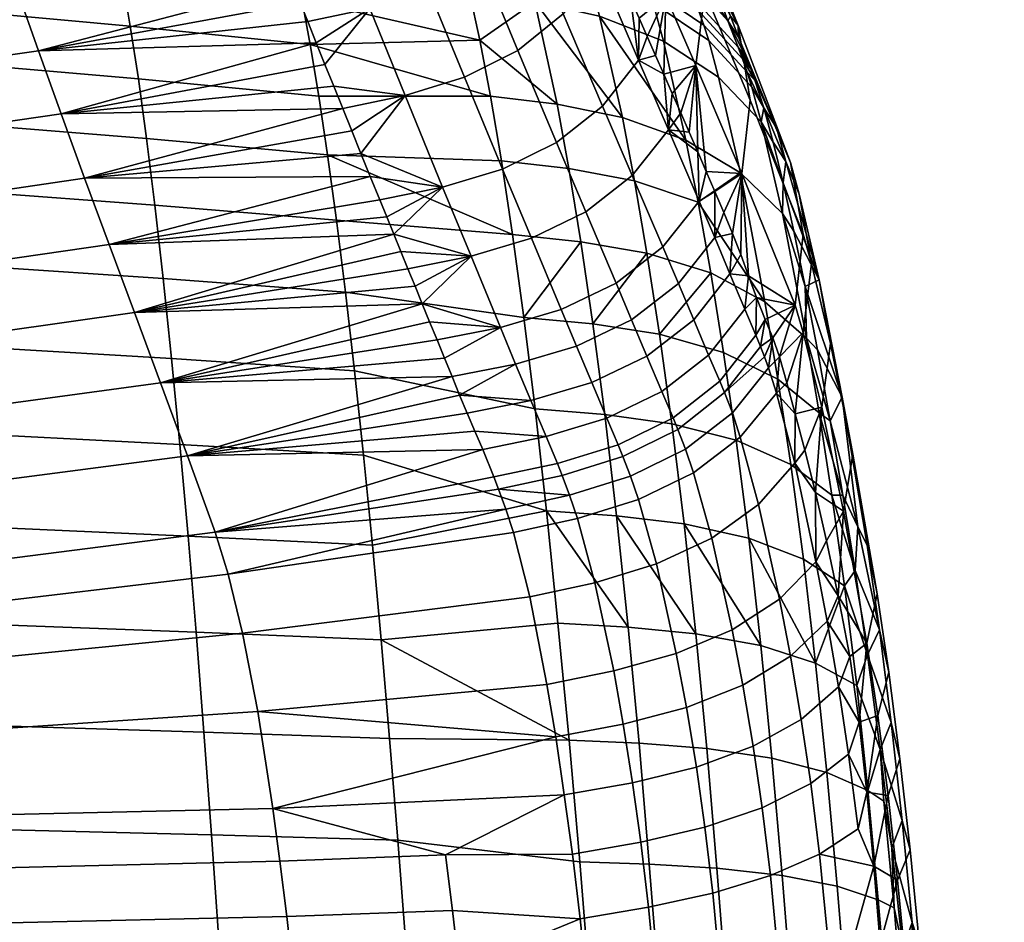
# Model space of a CAD drawing. Header units: millimetres. Extents: x -339 to 339, y -344 to 316.
# Tile 62 of 73: x 179 to 254, y 124 to 192. Entities that reach past the tile are written whole.
import ezdxf

# ---------------------------------------------------------------- set-up
doc = ezdxf.new("R2010")
doc.units = ezdxf.units.MM
doc.header["$MEASUREMENT"] = 0
for name, color, linetype in [('kolecka', 250, 'Continuous'), ('sedak', 253, 'Continuous'), ('sesak doplnky', 211, 'Continuous')]:
    doc.layers.add(name, color=color, linetype=linetype)

msp = doc.modelspace()

# ---------------------------------------------------------------- meshes
at = {"layer": 'kolecka'}
mesh = msp.add_polyface(dxfattribs=at)
corners = [(324.849, -53.476, 24.588), (324.849, -52.976, 30.046), (335.849, -52.976, 30.046), (335.849, -53.097, 27.351), (324.849, -53.476, 35.505), (335.849, -53.097, 32.742), (324.849, -55.082, 19.004), (335.849, -53.476, 24.588), (335.849, -54.134, 21.792), (324.849, -55.082, 41.089), (335.849, -54.134, 38.301), (335.849, -53.476, 35.505), (335.849, -55.082, 41.089), (337.971, -53.853, 30.047), (337.971, -54.371, 24.59), (336.953, -53.715, 24.465), (336.953, -53.185, 30.047), (338.639, -54.87, 30.047), (338.639, -55.37, 24.781), (337.971, -54.415, 35.728), (336.953, -53.76, 35.858), (336.953, -55.277, 19.081), (336.953, -55.453, 41.447), (302.849, -53.476, 24.588), (291.849, -53.476, 24.588), (291.849, -53.097, 27.351), (302.849, -52.976, 30.046), (291.849, -52.976, 30.046), (291.849, -53.097, 32.742), (302.849, -53.476, 35.505), (302.849, -55.082, 19.004), (291.849, -54.134, 21.792), (291.849, -53.476, 35.505), (291.849, -54.134, 38.301), (302.849, -55.082, 41.089), (289.728, -53.853, 30.047), (290.744, -53.185, 30.047), (290.744, -53.715, 24.465), (289.728, -54.371, 24.59), (289.059, -54.87, 30.047), (289.059, -55.37, 24.781), (289.728, -54.415, 35.728), (290.744, -53.76, 35.858), (290.744, -55.277, 19.081), (290.744, -55.453, 41.447), (218.09, 257.37, 35.503), (218.09, 258.899, 40.766), (217.073, 258.278, 41.012), (217.073, 256.714, 35.628), (218.758, 258.369, 35.312), (218.758, 259.844, 40.392), (218.09, 256.853, 30.046), (217.073, 256.185, 30.046), (218.758, 257.87, 30.046), (218.09, 257.415, 24.365), (217.073, 256.76, 24.235), (218.758, 258.412, 24.564), (218.09, 259.07, 18.902), (217.073, 258.453, 18.646), (215.969, 256.097, 27.351)]
mesh.append_faces([[corners[k] for k in face] for face in [(0, 1, 2, 3), (1, 4, 5, 2), (6, 0, 7, 8), (4, 9, 10, 11), (0, 3, 7, 7), (4, 11, 5, 5), (9, 12, 10, 10), (13, 14, 15, 16), (17, 18, 14, 13), (19, 13, 16, 20), (15, 8, 7, 7), (16, 15, 7, 3), (2, 16, 3, 3), (11, 20, 5, 5), (10, 20, 11, 11), (5, 16, 2, 2), (21, 8, 15, 15), (5, 20, 16, 16), (22, 20, 10, 10), (23, 24, 25, 26), (26, 27, 28, 29), (30, 31, 24, 23), (29, 32, 33, 34), (29, 28, 32, 32), (27, 26, 25, 25), (35, 36, 37, 38), (39, 35, 38, 40), (41, 42, 36, 35), (37, 24, 31, 31), (36, 25, 24, 37), (27, 25, 36, 36), (32, 28, 42, 42), (33, 32, 42, 42), (28, 27, 36, 36), (43, 37, 31, 31), (28, 36, 42, 42), (44, 33, 42, 42), (45, 46, 47, 48), (49, 50, 46, 45), (51, 45, 48, 52), (53, 49, 45, 51), (54, 51, 52, 55), (56, 53, 51, 54), (57, 54, 55, 58), (59, 55, 52, 52)]])
mesh = msp.add_polyface(dxfattribs=at)
corners = [(4.549, 24.583, 280), (4.549, 24.583, 277), (0, 25, 277), (0, 25, 280), (13.68, 20.925, 280), (13.68, 20.925, 277), (9.202, 23.245, 277), (9.202, 23.245, 280), (20.925, 13.68, 280), (20.925, 13.68, 277), (17.678, 17.678, 277), (17.678, 17.678, 280), (24.582, 4.549, 280), (24.582, 4.549, 277), (23.244, 9.202, 277), (23.244, 9.202, 280), (24.582, -4.549, 280), (24.582, -4.549, 277), (25, 0, 277), (25, 0, 280), (20.925, -13.68, 280), (20.925, -13.68, 277), (23.244, -9.202, 277), (23.244, -9.202, 280), (13.68, -20.925, 280), (13.68, -20.925, 277), (17.678, -17.678, 277), (17.678, -17.678, 280), (4.549, -24.583, 280), (4.549, -24.583, 277), (9.202, -23.245, 277), (9.202, -23.245, 280), (0, -25, 280), (0, -25, 277), (24.582, -4.549, 280), (20.925, -13.68, 280), (23.244, -9.202, 280), (25, 0, 280), (17.678, 17.678, 280), (13.68, -20.925, 280), (0, -25, 280), (9.202, -23.245, 280), (-9.202, -23.245, 280), (17.678, -17.678, 280), (23.244, 9.202, 280), (24.582, 4.549, 280), (20.925, 13.68, 280), (4.549, 24.583, 280), (13.68, 20.925, 280), (9.202, 23.245, 280), (4.549, -24.583, 280), (204.969, 256.476, 35.505), (204.969, 255.976, 30.046), (215.969, 256.097, 32.742), (215.969, 256.476, 35.505), (204.969, 256.476, 24.588), (215.969, 256.097, 27.351), (215.969, 255.976, 30.046), (215.969, 256.476, 24.588), (217.073, 256.185, 30.046), (217.073, 256.714, 35.628), (182.969, 256.476, 35.505), (171.969, 256.476, 35.505), (171.969, 256.097, 32.742), (182.969, 255.976, 30.046), (171.969, 255.976, 30.046), (171.969, 256.097, 27.351), (182.969, 256.476, 24.588), (171.969, 256.476, 24.588), (170.865, 256.185, 30.046), (170.865, 256.714, 35.628), (170.865, 256.76, 24.235)]
mesh.append_faces([[corners[k] for k in face] for face in [(0, 1, 2, 3), (4, 5, 6, 7), (7, 6, 1, 0), (8, 9, 10, 11), (12, 13, 14, 15), (15, 14, 9, 8), (11, 10, 5, 4), (16, 17, 18, 19), (20, 21, 22, 23), (23, 22, 17, 16), (24, 25, 26, 27), (28, 29, 30, 31), (31, 30, 25, 24), (27, 26, 21, 20), (19, 18, 13, 12), (32, 33, 29, 28), (34, 35, 36, 36), (37, 38, 34, 34), (39, 35, 34, 34), (40, 41, 39, 39), (34, 38, 42, 42), (39, 43, 35, 35), (42, 39, 34, 34), (44, 37, 45, 45), (44, 46, 38, 38), (37, 44, 38, 38), (47, 48, 49, 49), (38, 48, 47, 47), (41, 40, 50, 50), (51, 52, 53, 54), (52, 55, 56, 57), (52, 57, 53, 53), (55, 58, 56, 56), (59, 60, 54, 53), (59, 57, 56, 56), (59, 53, 57, 57), (61, 62, 63, 64), (64, 65, 66, 67), (64, 63, 65, 65), (67, 66, 68, 68), (69, 63, 62, 70), (69, 66, 65, 65), (71, 68, 66, 66), (69, 65, 63, 63), (66, 69, 71, 71)]])
at = {"layer": 'sedak'}
mesh = msp.add_polyface(dxfattribs=at)
corners = [(160.024, 200.535, 460.211), (159.545, 203.13, 468.096), (186.031, 200.417, 468.891), (186.596, 197.888, 461.139), (160.517, 197.459, 452.501), (187.175, 194.899, 453.554), (161.02, 193.876, 445.016), (187.768, 191.425, 446.181), (161.533, 189.765, 437.812), (188.373, 187.444, 439.073), (162.057, 185.113, 430.951), (188.989, 182.943, 432.285), (162.585, 179.923, 424.501), (189.612, 177.926, 425.889), (133.819, 199.63, 451.609), (133.413, 202.779, 459.424), (134.235, 195.955, 444.029), (134.66, 191.733, 436.744), (135.092, 186.953, 429.821), (135.529, 181.616, 423.326), (199.459, 198.883, 469.34), (185.48, 202.514, 476.769), (198.866, 200.953, 477.14), (200.692, 193.451, 454.15), (201.332, 190.038, 446.841), (200.068, 196.391, 461.665), (201.984, 186.131, 439.786), (202.649, 181.716, 433.04), (157.935, 196.532, 711.418), (177.567, 198.981, 710.936), (176.017, 203.718, 736.849), (156.536, 201.635, 737.296), (159.406, 191.506, 685.477), (179.2, 194.2, 684.994), (160.883, 186.721, 660.762), (180.837, 189.562, 660.239), (162.423, 181.887, 636.035), (182.546, 184.819, 635.487), (164.022, 176.981, 611.325), (184.324, 179.956, 610.762), (118.575, 192.637, 712.171), (117.502, 198.309, 737.994), (119.702, 187.239, 686.241), (120.83, 182.243, 661.621), (122.004, 177.289, 636.974), (197.358, 201.289, 707.252), (196.85, 202.581, 714.862), (197.876, 199.98, 699.644), (198.4, 198.655, 692.04), (198.934, 197.313, 684.437), (196.348, 203.856, 722.477), (200.022, 194.578, 669.236), (199.475, 195.954, 676.835), (200.579, 193.186, 661.639), (201.789, 190.168, 645.487), (201.144, 191.777, 654.046), (203.784, 185.215, 619.841)]
mesh.append_faces([[corners[k] for k in face] for face in [(0, 1, 2, 3), (4, 0, 3, 5), (6, 4, 5, 7), (8, 6, 7, 9), (10, 8, 9, 11), (12, 10, 11, 13), (14, 15, 0, 4), (16, 14, 4, 6), (17, 16, 6, 8), (18, 17, 8, 10), (19, 18, 10, 12), (20, 2, 21, 22), (23, 24, 7, 5), (23, 5, 3, 25), (3, 2, 20, 25), (24, 26, 9, 7), (27, 11, 9, 26), (28, 29, 30, 31), (32, 33, 29, 28), (34, 35, 33, 32), (36, 37, 35, 34), (38, 39, 37, 36), (40, 28, 31, 41), (42, 32, 28, 40), (43, 34, 32, 42), (44, 36, 34, 43), (29, 45, 46, 46), (47, 33, 48, 48), (48, 33, 49, 49), (47, 45, 29, 29), (46, 50, 29, 29), (29, 50, 30, 30), (47, 29, 33, 33), (33, 51, 52, 52), (53, 51, 35, 35), (54, 55, 35, 35), (35, 51, 33, 33), (54, 35, 37, 37), (33, 52, 49, 49), (56, 37, 39, 39)]])
mesh = msp.add_polyface(dxfattribs=at)
corners = [(201.332, 190.038, 446.841), (214.123, 190.365, 451.18), (214.931, 186.149, 442.908), (202.649, 181.716, 433.04), (215.756, 181.266, 435.012), (216.594, 175.705, 427.583), (217.441, 169.464, 420.711), (203.999, 171.369, 420.736), (203.321, 176.796, 426.675), (216.991, 189.59, 619.921), (220.426, 192.347, 619.534), (217.679, 198.928, 653.734), (214.269, 196.16, 654.106), (212.97, 187.578, 620.07), (210.278, 194.142, 654.253), (223.391, 185.386, 585.428), (226.104, 188.854, 584.775), (223.113, 195.828, 618.908), (219.915, 182.642, 585.828), (215.842, 180.646, 585.975), (211.324, 179.282, 585.911), (208.499, 186.198, 620.018), (222.124, 177.42, 561.277), (225.63, 180.155, 560.869), (218.016, 175.434, 561.423), (213.463, 174.082, 561.349), (220.263, 170.062, 536.911), (224.401, 172.045, 536.764), (215.682, 168.713, 536.83), (221.418, 167.295, 524.677), (225.568, 169.283, 524.528), (216.823, 165.942, 524.593), (227.204, 193.14, 469.948), (222.379, 195.088, 469.19), (221.997, 196.324, 473.587), (226.826, 194.346, 474.261), (223.163, 192.169, 460.511), (218.277, 193.264, 460.018), (217.493, 196.223, 468.779), (224.88, 184.534, 443.895), (219.961, 185.528, 443.251), (225.793, 179.751, 436.094), (220.846, 180.684, 435.386), (226.728, 174.306, 428.747), (221.746, 175.17, 427.981), (222.652, 168.982, 421.125), (213.337, 193.944, 459.752), (212.572, 196.925, 468.556), (225.523, 193.417, 599.636), (224.918, 194.79, 606.459), (224.321, 196.15, 613.284), (207.632, 175.744, 573.423), (208.163, 174.442, 567.28), (209.789, 170.48, 548.867), (208.7, 173.131, 561.14), (209.242, 171.811, 555.002), (210.341, 169.134, 542.736), (210.899, 167.771, 536.609), (211.463, 166.388, 530.487)]
mesh.append_faces([[corners[k] for k in face] for face in [(0, 1, 2, 2), (3, 4, 5, 5), (6, 7, 8, 5), (9, 10, 11, 12), (13, 9, 12, 14), (15, 16, 17, 10), (18, 15, 10, 9), (19, 18, 9, 13), (20, 19, 13, 21), (22, 23, 15, 18), (24, 22, 18, 19), (25, 24, 19, 20), (26, 27, 22, 24), (28, 26, 24, 25), (29, 30, 27, 26), (31, 29, 26, 28), (32, 33, 34, 35), (36, 37, 38, 33), (37, 39, 40, 40), (36, 39, 37, 37), (41, 42, 40, 39), (43, 44, 42, 41), (43, 45, 44, 44), (46, 47, 38, 37), (40, 2, 1, 1), (37, 1, 46, 46), (4, 2, 40, 42), (5, 4, 42, 44), (44, 6, 5, 5), (37, 40, 1, 1), (17, 48, 49, 49), (17, 49, 50, 50), (51, 52, 25, 25), (28, 25, 53, 53), (52, 54, 25, 25), (25, 55, 53, 53), (28, 56, 57, 57), (56, 28, 53, 53), (58, 28, 57, 57), (6, 44, 45, 45)]])
mesh = msp.add_polyface(dxfattribs=at)
corners = [(214.123, 190.365, 451.18), (200.692, 193.451, 454.15), (200.068, 196.391, 461.665), (213.337, 193.944, 459.752), (201.332, 190.038, 446.841), (212.572, 196.925, 468.556), (214.931, 186.149, 442.908), (201.984, 186.131, 439.786), (202.649, 181.716, 433.04), (216.594, 175.705, 427.583), (203.321, 176.796, 426.675), (189.612, 177.926, 425.889), (188.989, 182.943, 432.285), (203.999, 171.369, 420.736), (190.24, 172.393, 419.934), (204.679, 165.447, 415.275), (190.871, 166.361, 414.473), (215.756, 181.266, 435.012), (180.837, 189.562, 660.239), (201.144, 191.777, 654.046), (200.579, 193.186, 661.639), (201.789, 190.168, 645.487), (182.546, 184.819, 635.487), (202.444, 188.538, 636.934), (203.109, 186.887, 628.385), (203.784, 185.215, 619.841), (184.324, 179.956, 610.762), (204.47, 183.522, 611.303), (205.164, 181.808, 602.769), (205.868, 180.073, 594.24), (206.583, 178.317, 585.716), (186.171, 174.96, 586.091), (207.104, 177.036, 579.568), (207.632, 175.744, 573.423), (188.081, 169.823, 561.497), (208.163, 174.442, 567.28), (208.7, 173.131, 561.14), (209.242, 171.811, 555.002), (209.789, 170.48, 548.867), (190.052, 164.53, 537.004), (210.341, 169.134, 542.736), (208.499, 186.198, 620.018), (212.97, 187.578, 620.07), (210.278, 194.142, 654.253), (205.839, 192.758, 654.209), (203.63, 198.265, 684.595), (200.022, 194.578, 669.236), (211.324, 179.282, 585.911), (213.463, 174.082, 561.349)]
mesh.append_faces([[corners[k] for k in face] for face in [(0, 1, 2, 3), (0, 4, 1, 1), (2, 5, 3, 3), (4, 6, 7, 7), (8, 9, 10, 10), (8, 10, 11, 12), (13, 14, 11, 10), (15, 16, 14, 13), (7, 6, 17, 8), (18, 19, 20, 20), (21, 22, 23, 23), (24, 22, 25, 25), (25, 26, 27, 27), (22, 24, 23, 23), (28, 26, 29, 29), (30, 31, 32, 32), (31, 30, 29, 29), (33, 34, 35, 35), (36, 34, 37, 37), (37, 34, 38, 38), (34, 36, 35, 35), (31, 33, 32, 32), (26, 28, 27, 27), (38, 39, 40, 40), (41, 42, 43, 44), (44, 23, 24, 41), (45, 46, 20, 44), (28, 47, 41, 41), (44, 19, 21, 21), (23, 44, 21, 21), (19, 44, 20, 20), (41, 25, 27, 27), (47, 28, 29, 29), (28, 41, 27, 27), (47, 30, 32, 32), (33, 47, 32, 32), (30, 47, 29, 29), (25, 41, 24, 24), (48, 47, 33, 33), (37, 48, 36, 36)]])
mesh = msp.add_polyface(dxfattribs=at)
corners = [(225.63, 180.155, 560.869), (228.358, 183.615, 560.195), (226.104, 188.854, 584.775), (223.391, 185.386, 585.428), (228.591, 198.24, 504.213), (232.843, 191.83, 492.896), (229.592, 195.447, 491.823), (233.6, 189.833, 484.2), (230.332, 193.436, 483.128), (230.657, 192.556, 479.483), (226.453, 195.449, 478.613), (226.136, 196.335, 482.268), (233.933, 188.96, 480.565), (231.024, 191.49, 475.26), (226.826, 194.346, 474.261), (234.29, 187.939, 476.509), (231.393, 190.326, 471.075), (227.204, 193.14, 469.948), (234.647, 186.829, 472.483), (227.971, 190.293, 461.427), (223.163, 192.169, 460.511), (222.379, 195.088, 469.19), (232.132, 187.585, 462.793), (235.354, 184.216, 464.508), (229.676, 182.829, 445.101), (224.88, 184.534, 443.895), (233.792, 180.364, 446.912), (230.776, 197.383, 517.616), (231.841, 195.308, 513.202), (231.823, 194.597, 505.278), (233.022, 192.179, 499.57), (234.558, 188.201, 482.571), (234.249, 188.992, 485.923), (235.547, 185.263, 471.491), (234.87, 187.34, 478.97), (232.43, 193.752, 506.39), (233.631, 190.588, 492.725), (236.249, 182.681, 463.999), (226.137, 192.031, 592.817), (225.523, 193.417, 599.636), (223.113, 195.828, 618.908), (226.756, 190.631, 586.001), (229.283, 184.896, 558.773), (229.921, 183.429, 551.973), (228.647, 186.35, 565.574), (228.014, 187.791, 572.38), (227.382, 189.218, 579.188)]
mesh.append_faces([[corners[k] for k in face] for face in [(0, 1, 2, 3), (4, 5, 6, 6), (7, 8, 6, 5), (9, 10, 11, 8), (12, 9, 8, 7), (13, 14, 10, 9), (15, 13, 9, 12), (16, 17, 14, 13), (18, 16, 13, 15), (19, 20, 21, 17), (22, 19, 17, 16), (23, 22, 16, 18), (20, 24, 25, 25), (19, 24, 20, 20), (26, 24, 19, 22), (27, 28, 29, 29), (29, 5, 4, 4), (5, 29, 30, 30), (12, 7, 31, 31), (7, 5, 32, 32), (18, 15, 33, 33), (23, 18, 33, 33), (15, 12, 34, 34), (30, 29, 35, 35), (5, 36, 32, 32), (36, 5, 30, 30), (35, 29, 28, 28), (7, 32, 31, 31), (37, 23, 33, 33), (31, 34, 12, 12), (34, 33, 15, 15), (38, 39, 2, 2), (40, 2, 39, 39), (2, 41, 38, 38), (42, 1, 43, 43), (1, 42, 44, 44), (44, 45, 1, 1), (45, 46, 2, 2), (1, 45, 2, 2), (41, 2, 46, 46)]])
mesh = msp.add_polyface(dxfattribs=at)
corners = [(227.93, 174.777, 536.344), (230.668, 178.234, 535.649), (228.358, 183.615, 560.195), (225.63, 180.155, 560.869), (224.401, 172.045, 536.764), (222.124, 177.42, 561.277), (229.104, 172.019, 524.102), (231.845, 175.478, 523.396), (225.568, 169.283, 524.528), (230.257, 169.288, 511.863), (232.99, 172.748, 511.147), (226.722, 166.548, 512.294), (231.387, 166.629, 499.579), (234.106, 170.088, 498.848), (236.954, 177.292, 449.198), (233.792, 180.364, 446.912), (232.132, 187.585, 462.793), (235.354, 184.216, 464.508), (230.593, 178.146, 437.433), (225.793, 179.751, 436.094), (224.88, 184.534, 443.895), (229.676, 182.829, 445.101), (231.539, 172.811, 430.208), (226.728, 174.306, 428.747), (235.634, 170.633, 432.422), (238.756, 167.907, 435.232), (222.652, 168.982, 421.125), (227.673, 168.195, 421.939), (232.504, 166.82, 423.508), (236.603, 164.807, 425.9), (237.004, 179.598, 456.692), (238.676, 171.789, 442.892), (236.249, 182.681, 463.999), (239.585, 167.018, 436.541), (237.815, 175.975, 449.634), (230.562, 181.949, 545.176), (229.921, 183.429, 551.973), (231.208, 180.456, 538.382), (231.861, 178.95, 531.592), (232.535, 177.382, 524.598), (233.191, 175.8, 517.611), (233.81, 174.203, 510.629), (234.397, 172.592, 503.64), (234.987, 170.971, 496.661), (234.938, 168.126, 490.16), (235.644, 169.314, 489.61), (236.235, 167.92, 483.772), (235.299, 167.265, 486.577)]
mesh.append_faces([[corners[k] for k in face] for face in [(0, 1, 2, 3), (4, 0, 3, 5), (6, 7, 1, 0), (8, 6, 0, 4), (9, 10, 7, 6), (11, 9, 6, 8), (12, 13, 10, 9), (14, 15, 16, 17), (18, 19, 20, 21), (22, 23, 19, 18), (18, 24, 22, 22), (15, 18, 21, 21), (24, 18, 15, 15), (25, 24, 15, 14), (26, 23, 27, 27), (22, 27, 23, 23), (27, 22, 28, 28), (29, 28, 22, 24), (14, 17, 30, 30), (25, 14, 31, 31), (17, 32, 30, 30), (25, 31, 33, 33), (31, 14, 34, 34), (14, 30, 34, 34), (2, 35, 36, 36), (37, 35, 1, 1), (38, 7, 39, 39), (39, 7, 40, 40), (10, 41, 40, 40), (42, 41, 10, 10), (1, 38, 37, 37), (1, 7, 38, 38), (35, 2, 1, 1), (42, 13, 43, 43), (10, 40, 7, 7), (43, 13, 44, 44), (10, 13, 42, 42), (44, 45, 43, 43), (46, 45, 47, 47), (44, 47, 45, 45)]])
mesh = msp.add_polyface(dxfattribs=at)
corners = [(163.118, 174.203, 418.518), (162.585, 179.923, 424.501), (189.612, 177.926, 425.889), (190.24, 172.393, 419.934), (163.653, 167.976, 413.057), (190.871, 166.361, 414.473), (164.187, 161.292, 408.171), (191.499, 159.873, 409.565), (164.714, 154.203, 403.893), (192.12, 152.979, 405.247), (165.231, 146.772, 400.241), (192.729, 145.736, 401.543), (165.736, 139.063, 397.217), (193.324, 138.204, 398.46), (166.226, 131.137, 394.806), (193.9, 130.447, 395.991), (135.97, 175.738, 417.319), (135.529, 181.616, 423.326), (136.412, 169.346, 411.858), (136.853, 162.494, 406.99), (137.289, 155.241, 402.747), (137.717, 147.651, 399.14), (138.134, 139.791, 396.164), (138.538, 131.722, 393.803), (176.968, 127.936, 451.057), (199.051, 128.471, 449.871), (198.521, 132.448, 451.86), (176.476, 131.933, 452.53), (154.42, 131.596, 452.967), (132.362, 131.362, 453.271), (132.746, 127.28, 452.522), (165.675, 171.987, 586.661), (186.171, 174.96, 586.091), (184.324, 179.956, 610.762), (164.022, 176.981, 611.325), (167.376, 166.895, 562.072), (188.081, 169.823, 561.497), (169.119, 161.683, 537.586), (190.052, 164.53, 537.004), (170.899, 156.265, 513.25), (192.082, 159.03, 512.648), (172.713, 150.532, 489.111), (194.167, 153.263, 488.462), (173.571, 147.537, 479.025), (195.158, 150.105, 478.146), (174.504, 143.495, 469.378), (196.236, 145.653, 468.368), (175.488, 138.288, 460.439), (197.376, 139.76, 459.469), (123.217, 172.339, 612.325), (162.423, 181.887, 636.035), (122.004, 177.289, 636.974), (124.463, 167.371, 587.702), (125.736, 162.371, 563.131), (127.029, 157.306, 538.635), (128.337, 152.026, 514.274), (129.651, 146.342, 490.106), (130.271, 143.612, 480.339), (130.944, 140.238, 470.84), (131.653, 136.152, 461.757), (207.632, 175.744, 573.423), (209.789, 170.48, 548.867), (132.362, 131.362, 453.271), (154.42, 131.596, 452.967), (205.868, 180.073, 594.24)]
mesh.append_faces([[corners[k] for k in face] for face in [(0, 1, 2, 3), (4, 0, 3, 5), (6, 4, 5, 7), (8, 6, 7, 9), (10, 8, 9, 11), (12, 10, 11, 13), (14, 12, 13, 15), (16, 17, 1, 0), (18, 16, 0, 4), (19, 18, 4, 6), (20, 19, 6, 8), (21, 20, 8, 10), (22, 21, 10, 12), (23, 22, 12, 14), (24, 25, 26, 27), (28, 29, 30, 30), (24, 27, 28, 28), (31, 32, 33, 34), (35, 36, 32, 31), (37, 38, 36, 35), (39, 40, 38, 37), (41, 42, 40, 39), (43, 44, 42, 41), (45, 46, 44, 43), (47, 48, 46, 45), (49, 34, 50, 51), (52, 31, 34, 49), (53, 35, 31, 52), (54, 37, 35, 53), (55, 39, 37, 54), (56, 41, 39, 55), (57, 43, 41, 56), (58, 45, 43, 57), (59, 47, 45, 58), (60, 32, 36, 36), (61, 36, 38, 38), (47, 59, 62, 63), (27, 26, 48, 47), (47, 63, 27, 27), (64, 33, 32, 32)]])
mesh = msp.add_polyface(dxfattribs=at)
corners = [(218.29, 162.576, 414.492), (204.679, 165.447, 415.275), (203.999, 171.369, 420.736), (217.441, 169.464, 420.711), (219.155, 154.873, 408.864), (205.356, 159.071, 410.354), (192.12, 152.979, 405.247), (191.499, 159.873, 409.565), (206.026, 152.287, 406.013), (190.871, 166.361, 414.473), (210.341, 169.134, 542.736), (190.052, 164.53, 537.004), (210.899, 167.771, 536.609), (211.463, 166.388, 530.487), (212.031, 164.998, 524.367), (212.604, 163.609, 518.247), (192.082, 159.03, 512.648), (213.18, 162.235, 512.123), (213.759, 160.879, 505.998), (214.344, 159.501, 499.866), (194.167, 153.263, 488.462), (215.188, 157.437, 491.229), (215.542, 156.526, 487.688), (222.569, 164.552, 512.443), (226.722, 166.548, 512.294), (225.568, 169.283, 524.528), (221.418, 167.295, 524.677), (217.972, 163.189, 512.355), (216.823, 165.942, 524.593), (227.862, 163.879, 500.021), (231.387, 166.629, 499.579), (230.257, 169.288, 511.863), (223.719, 161.865, 500.178), (219.128, 160.479, 500.096), (224.564, 159.853, 491.518), (228.707, 161.889, 491.35), (219.974, 158.44, 491.447), (224.926, 158.967, 487.962), (229.069, 161.014, 487.786), (220.332, 157.542, 487.899), (225.496, 157.488, 482.466), (229.647, 159.522, 482.153), (220.896, 156.055, 482.474), (226.091, 155.737, 477.024), (230.24, 157.751, 476.558), (228.61, 161.448, 415.759), (223.552, 162.151, 414.912), (222.652, 168.982, 421.125), (227.673, 168.195, 421.939), (229.534, 153.907, 410.151), (224.445, 154.511, 409.28), (215.682, 168.713, 536.83)]
mesh.append_faces([[corners[k] for k in face] for face in [(0, 1, 2, 3), (4, 5, 1, 0), (6, 7, 5, 8), (5, 7, 9, 1), (10, 11, 12, 12), (13, 11, 14, 14), (11, 13, 12, 12), (15, 14, 16, 16), (15, 16, 17, 17), (17, 16, 18, 18), (19, 18, 16, 16), (19, 20, 21, 21), (20, 22, 21, 21), (14, 11, 16, 16), (19, 16, 20, 20), (23, 24, 25, 26), (27, 23, 26, 28), (29, 30, 31, 24), (32, 29, 24, 23), (33, 32, 23, 27), (34, 35, 29, 32), (36, 34, 32, 33), (37, 38, 35, 34), (39, 37, 34, 36), (40, 41, 38, 37), (42, 40, 37, 39), (43, 44, 41, 40), (45, 46, 47, 48), (49, 50, 46, 45), (15, 27, 28, 28), (51, 13, 14, 28), (27, 17, 18, 33), (33, 19, 21, 36), (39, 22, 42, 42), (39, 36, 21, 22), (27, 15, 17, 17), (15, 28, 14, 14), (33, 18, 19, 19), (0, 3, 47, 46), (4, 0, 46, 50)]])
mesh = msp.add_polyface(dxfattribs=at)
corners = [(232.227, 164.656, 490.898), (234.938, 168.126, 490.16), (234.106, 170.088, 498.848), (231.387, 166.629, 499.579), (228.707, 161.889, 491.35), (227.862, 163.879, 500.021), (232.589, 163.79, 487.324), (235.299, 167.265, 486.577), (229.069, 161.014, 487.786), (235.6, 166.494, 483.511), (233.176, 162.26, 481.478), (235.9, 165.671, 480.442), (229.647, 159.522, 482.153), (233.767, 160.436, 475.661), (236.493, 163.76, 474.336), (230.24, 157.751, 476.558), (235.149, 155.357, 464.486), (237.883, 158.465, 462.589), (231.616, 152.82, 465.834), (236.722, 148.235, 454.41), (239.48, 151.049, 451.967), (233.158, 145.922, 456.191), (239.715, 162.279, 428.948), (236.603, 164.807, 425.9), (235.634, 170.633, 432.422), (238.756, 167.907, 435.232), (233.469, 160.208, 417.416), (228.61, 161.448, 415.759), (227.673, 168.195, 421.939), (232.504, 166.82, 423.508), (237.577, 158.38, 419.96), (240.687, 156.075, 423.215), (234.416, 152.833, 411.882), (229.534, 153.907, 410.151), (238.535, 151.244, 414.559), (241.64, 149.237, 417.998), (235.324, 144.723, 407.04), (239.454, 143.394, 409.818), (238.642, 159.454, 461.537), (237.915, 162.203, 467.062), (239.433, 156.264, 456.225), (236.733, 166.491, 478.558), (236.235, 167.92, 483.772), (237.277, 164.54, 472.754), (240.277, 152.608, 451.179), (240.545, 161.677, 430.669), (239.585, 167.018, 436.541), (241.508, 156.055, 425.572), (242.425, 150.393, 421.337), (241.158, 148.481, 446.469)]
mesh.append_faces([[corners[k] for k in face] for face in [(0, 1, 2, 3), (4, 0, 3, 5), (6, 7, 1, 0), (8, 6, 0, 4), (7, 6, 9, 9), (10, 11, 9, 6), (12, 10, 6, 8), (13, 14, 11, 10), (15, 13, 10, 12), (16, 17, 14, 13), (18, 16, 13, 15), (19, 20, 17, 16), (21, 19, 16, 18), (22, 23, 24, 25), (26, 27, 28, 29), (30, 26, 29, 23), (31, 30, 23, 22), (32, 33, 27, 26), (34, 32, 26, 30), (35, 34, 30, 31), (32, 36, 33, 33), (34, 37, 32, 32), (38, 39, 17, 17), (17, 40, 38, 38), (41, 42, 11, 11), (9, 42, 7, 7), (41, 14, 43, 43), (42, 9, 11, 11), (11, 14, 41, 41), (39, 43, 14, 14), (20, 40, 17, 17), (39, 14, 17, 17), (40, 20, 44, 44), (45, 25, 46, 46), (47, 31, 22, 22), (48, 35, 31, 31), (47, 22, 45, 45), (31, 47, 48, 48), (22, 25, 45, 45), (49, 44, 20, 20)]])
mesh = msp.add_polyface(dxfattribs=at)
corners = [(206.684, 145.149, 402.279), (220.024, 146.417, 403.971), (220.859, 137.594, 400.038), (221.664, 128.42, 397.006), (207.945, 130.057, 396.662), (207.324, 137.719, 399.164), (206.026, 152.287, 406.013), (219.155, 154.873, 408.864), (192.729, 145.736, 401.543), (192.12, 152.979, 405.247), (205.356, 159.071, 410.354), (193.324, 138.204, 398.46), (193.9, 130.447, 395.991), (211.533, 128.953, 448.89), (221.106, 128.994, 447.65), (220.501, 133.482, 450.517), (198.521, 132.448, 451.86), (199.051, 128.471, 449.871), (215.542, 156.526, 487.688), (194.167, 153.263, 488.462), (216.096, 155.019, 482.293), (217.896, 148.387, 466.942), (216.669, 153.238, 476.997), (195.158, 150.105, 478.146), (196.236, 145.653, 468.368), (219.193, 141.792, 457.945), (197.376, 139.76, 459.469), (219.851, 137.84, 454.006), (221.486, 154.297, 477.125), (226.091, 155.737, 477.024), (225.496, 157.488, 482.466), (220.896, 156.055, 482.474), (227.45, 150.883, 466.624), (231.616, 152.82, 465.834), (230.24, 157.751, 476.558), (222.803, 149.463, 466.937), (224.226, 142.813, 457.811), (228.948, 144.139, 457.293), (224.946, 138.806, 453.814), (229.714, 140.06, 453.196), (225.652, 134.381, 450.276), (230.463, 135.559, 449.553), (226.27, 129.906, 447.212), (231.104, 131.039, 446.299), (224.445, 154.511, 409.28), (230.424, 145.619, 405.257), (225.318, 146.12, 404.376), (229.534, 153.907, 410.151), (231.246, 136.957, 401.308), (226.137, 137.358, 400.426), (226.91, 128.241, 397.377)]
mesh.append_faces([[corners[k] for k in face] for face in [(0, 1, 2, 2), (3, 4, 5, 2), (1, 0, 6, 7), (0, 8, 9, 6), (10, 7, 6, 6), (0, 5, 11, 8), (0, 2, 5, 5), (4, 12, 11, 5), (13, 14, 15, 15), (13, 16, 17, 17), (16, 13, 15, 15), (18, 19, 20, 20), (21, 22, 23, 24), (25, 26, 27, 27), (27, 16, 15, 15), (25, 21, 24, 26), (23, 22, 20, 20), (20, 19, 23, 23), (27, 26, 16, 16), (28, 29, 30, 31), (32, 33, 34, 29), (35, 32, 29, 28), (36, 37, 32, 35), (38, 39, 37, 36), (40, 41, 39, 38), (42, 43, 41, 40), (44, 45, 46, 46), (47, 45, 44, 44), (48, 49, 46, 45), (31, 18, 20, 20), (28, 31, 20, 22), (35, 28, 22, 21), (21, 25, 36, 35), (2, 1, 46, 49), (3, 2, 49, 50), (1, 7, 46, 46), (44, 46, 7, 7), (38, 36, 25, 27), (40, 38, 27, 15), (40, 15, 14, 42)]])
mesh = msp.add_polyface(dxfattribs=at)
corners = [(228.948, 144.139, 457.293), (233.158, 145.922, 456.191), (231.616, 152.82, 465.834), (227.45, 150.883, 466.624), (237.548, 143.916, 449.948), (240.331, 146.555, 447.243), (239.48, 151.049, 451.967), (236.722, 148.235, 454.41), (233.958, 141.741, 451.94), (229.714, 140.06, 453.196), (238.366, 139.164, 445.928), (241.182, 141.616, 442.961), (234.743, 137.135, 448.136), (230.463, 135.559, 449.553), (239.083, 134.339, 442.249), (241.946, 136.53, 439.035), (235.417, 132.5, 444.681), (231.104, 131.039, 446.299), (229.534, 153.907, 410.151), (235.324, 144.723, 407.04), (230.424, 145.619, 405.257), (234.416, 152.833, 411.882), (239.454, 143.394, 409.818), (241.64, 149.237, 417.998), (242.557, 141.709, 413.401), (238.535, 151.244, 414.559), (239.749, 129.003, 438.983), (242.665, 130.909, 435.539), (236.039, 127.379, 441.632), (232.014, 127.939, 398.251), (226.91, 128.241, 397.377), (226.137, 137.358, 400.426), (231.246, 136.957, 401.308), (236.159, 136.238, 403.122), (236.934, 127.397, 400.079), (240.299, 135.167, 405.969), (241.079, 126.59, 402.967), (244.175, 125.562, 406.72), (243.399, 133.806, 409.656), (245.366, 124.954, 408.944), (244.599, 133.003, 411.836), (243.376, 144.022, 417.432), (242.425, 150.393, 421.337), (244.326, 136.901, 413.962), (245.21, 129.487, 411.187), (242.032, 143.891, 442.165), (241.158, 148.481, 446.469), (242.732, 138.958, 438.389), (243.322, 133.685, 435.137), (243.854, 128.083, 432.401)]
mesh.append_faces([[corners[k] for k in face] for face in [(0, 1, 2, 3), (4, 5, 6, 7), (8, 4, 7, 1), (9, 8, 1, 0), (10, 11, 5, 4), (12, 10, 4, 8), (13, 12, 8, 9), (14, 15, 11, 10), (16, 14, 10, 12), (17, 16, 12, 13), (18, 19, 20, 20), (21, 22, 19, 19), (22, 23, 24, 24), (23, 22, 25, 25), (26, 27, 15, 14), (28, 26, 14, 16), (29, 30, 31, 32), (33, 32, 20, 19), (34, 29, 32, 33), (35, 33, 19, 22), (36, 34, 33, 35), (37, 36, 35, 38), (38, 35, 22, 24), (39, 37, 38, 40), (23, 41, 24, 24), (42, 41, 23, 23), (43, 38, 24, 24), (38, 43, 40, 40), (43, 24, 41, 41), (44, 39, 40, 40), (43, 44, 40, 40), (45, 46, 5, 5), (47, 45, 11, 11), (46, 6, 5, 5), (47, 11, 15, 15), (11, 45, 5, 5), (15, 48, 47, 47), (49, 48, 27, 27), (48, 15, 27, 27), (49, 27, 26, 26)]])
mesh = msp.add_polyface(dxfattribs=at)
corners = [(213.898, 106.643, 442.425), (223.722, 103.207, 440.181), (222.787, 113.884, 441.807), (231.695, 126.058, 443.454), (236.039, 127.379, 441.632), (235.417, 132.5, 444.681), (231.104, 131.039, 446.299), (226.852, 125, 444.563), (226.27, 129.906, 447.212), (237.076, 116.375, 437.202), (240.867, 117.497, 434.19), (239.749, 129.003, 438.983), (232.689, 115.418, 439.378), (227.855, 114.602, 440.831), (232.734, 118.667, 396.069), (227.642, 118.873, 395.205), (226.91, 128.241, 397.377), (232.014, 127.939, 398.251), (233.417, 109.234, 394.72), (228.336, 109.346, 393.866), (237.655, 118.303, 397.899), (236.934, 127.397, 400.079), (238.335, 109.048, 396.544), (241.802, 117.763, 400.805), (241.079, 126.59, 402.967), (242.478, 108.777, 399.453), (245.555, 108.43, 403.257), (244.89, 117.074, 404.596), (244.175, 125.562, 406.72), (246.072, 116.664, 406.846), (245.366, 124.954, 408.944), (246.729, 108.223, 405.518), (237.928, 104.741, 434.888), (241.782, 105.301, 431.644), (233.515, 104.206, 437.298), (228.704, 103.695, 438.985), (229.001, 99.735, 393.293), (234.07, 99.718, 394.136), (238.982, 99.709, 395.947), (246.178, 99.706, 402.639), (222.433, 118.998, 394.851), (221.664, 128.42, 397.006), (223.853, 99.758, 392.963), (223.162, 109.419, 393.526), (246.021, 121.871, 409.089), (246.757, 114.13, 407.632), (245.21, 129.487, 411.187), (247.424, 106.326, 406.766), (221.106, 128.994, 447.65), (221.703, 124.117, 445.201), (245.081, 110.142, 427.394), (243.854, 128.083, 432.401), (244.312, 122.239, 430.207), (244.711, 116.235, 428.546), (245.432, 104.009, 426.711)]
mesh.append_faces([[corners[k] for k in face] for face in [(0, 1, 2, 2), (3, 4, 5, 6), (7, 3, 6, 8), (9, 10, 11, 4), (12, 9, 4, 3), (13, 12, 3, 7), (14, 15, 16, 17), (18, 19, 15, 14), (20, 14, 17, 21), (22, 18, 14, 20), (23, 20, 21, 24), (25, 22, 20, 23), (26, 25, 23, 27), (27, 23, 24, 28), (29, 27, 28, 30), (31, 26, 27, 29), (32, 33, 10, 9), (34, 32, 9, 12), (35, 34, 12, 13), (18, 36, 19, 19), (22, 37, 18, 18), (25, 38, 22, 22), (39, 25, 26, 26), (40, 41, 16, 15), (42, 43, 19, 19), (43, 40, 15, 19), (29, 30, 44, 44), (31, 29, 45, 45), (30, 46, 44, 44), (29, 44, 45, 45), (45, 47, 31, 31), (8, 48, 49, 7), (35, 13, 2, 1), (13, 7, 49, 2), (50, 10, 33, 33), (11, 10, 51, 51), (51, 10, 52, 52), (10, 50, 53, 53), (33, 54, 50, 50), (52, 10, 53, 53)]])
mesh = msp.add_polyface(dxfattribs=at)
corners = [(166.697, 123.058, 392.987), (166.226, 131.137, 394.806), (193.9, 130.447, 395.991), (194.456, 122.525, 394.118), (167.15, 114.874, 391.727), (194.988, 114.495, 392.813), (167.584, 106.619, 390.988), (195.498, 106.387, 392.039), (167.998, 98.311, 390.733), (195.985, 98.231, 391.76), (138.929, 123.51, 392.03), (138.538, 131.722, 393.803), (139.303, 115.196, 390.808), (139.662, 106.815, 390.099), (140.005, 98.379, 389.864), (209.117, 114.281, 393.428), (222.433, 118.998, 394.851), (223.162, 109.419, 393.526), (208.543, 122.223, 394.758), (207.945, 130.057, 396.662), (221.664, 128.42, 397.006), (209.666, 106.256, 392.634), (223.853, 99.758, 392.963), (210.191, 98.186, 392.341), (177.443, 123.793, 449.835), (199.562, 124.311, 448.192), (199.051, 128.471, 449.871), (176.968, 127.936, 451.057), (177.899, 119.532, 448.865), (200.053, 120, 446.827), (178.332, 115.177, 448.14), (200.518, 115.574, 445.768), (178.739, 110.752, 447.65), (200.955, 111.061, 445.003), (179.12, 106.277, 447.38), (201.363, 106.486, 444.514), (179.474, 101.77, 447.314), (201.742, 101.872, 444.28), (133.117, 123.115, 451.927), (132.746, 127.28, 452.522), (133.474, 118.884, 451.488), (133.812, 114.599, 451.199), (134.13, 110.274, 451.054), (134.427, 105.918, 451.043), (134.704, 101.545, 451.155), (221.703, 124.117, 445.201), (221.106, 128.994, 447.65), (211.533, 128.953, 448.89), (212.058, 124.755, 446.913), (213.48, 111.302, 443.062), (213.898, 106.643, 442.425), (222.787, 113.884, 441.807), (212.559, 120.389, 445.289), (213.034, 115.894, 444.01), (214.285, 101.943, 442.076), (223.722, 103.207, 440.181)]
mesh.append_faces([[corners[k] for k in face] for face in [(0, 1, 2, 3), (4, 0, 3, 5), (6, 4, 5, 7), (8, 6, 7, 9), (10, 11, 1, 0), (12, 10, 0, 4), (13, 12, 4, 6), (14, 13, 6, 8), (15, 16, 17, 17), (16, 18, 19, 20), (18, 3, 2, 19), (16, 15, 18, 18), (18, 15, 5, 3), (17, 21, 15, 15), (22, 23, 21, 21), (5, 15, 21, 7), (24, 25, 26, 27), (28, 29, 25, 24), (30, 31, 29, 28), (32, 33, 31, 30), (34, 35, 33, 32), (36, 37, 35, 34), (38, 24, 27, 39), (40, 28, 24, 38), (41, 30, 28, 40), (42, 32, 30, 41), (43, 34, 32, 42), (44, 36, 34, 43), (45, 46, 47, 48), (49, 50, 51, 51), (51, 45, 52, 53), (50, 54, 55, 55), (54, 50, 35, 37), (48, 52, 45, 45), (48, 47, 26, 25), (53, 49, 51, 51), (53, 52, 29, 31), (49, 53, 31, 33), (35, 50, 49, 33), (52, 48, 25, 29)]])
at = {"layer": 'sesak doplnky'}
mesh = msp.add_polyface(dxfattribs=at)
corners = [(225.168, 200.674, 617.909), (225.928, 206.248, 616.66), (223.213, 212.882, 650.998), (222.418, 207.288, 652.185), (228.882, 199.251, 582.411), (228.123, 204.879, 581.01), (225.239, 211.882, 615.332), (228.158, 193.687, 583.727), (231.105, 194.001, 557.747), (230.292, 199.626, 556.292), (230.411, 188.442, 559.11), (234.52, 185.849, 520.82), (233.619, 191.463, 519.287), (233.88, 180.3, 522.256), (225.979, 210.135, 581.558), (225.417, 211.544, 588.413), (226.548, 208.713, 574.706), (227.121, 207.276, 567.858), (229.452, 201.399, 540.499), (230.046, 199.897, 533.666), (230.645, 198.38, 526.838), (231.245, 196.85, 520.016), (231.841, 195.308, 513.202), (227.699, 205.826, 561.014), (228.28, 204.364, 554.173), (228.864, 202.888, 547.335), (232.43, 193.752, 506.39), (233.022, 192.179, 499.57), (233.631, 190.588, 492.725), (234.558, 188.201, 482.571), (234.249, 188.992, 485.923), (236.504, 183.755, 473.714), (234.87, 187.34, 478.97), (237.554, 181.152, 474.746), (225.523, 193.417, 599.636), (228.014, 187.791, 572.38), (222.591, 200.149, 633.781), (226.137, 192.031, 592.817), (226.756, 190.631, 586.001), (227.382, 189.218, 579.188), (228.647, 186.35, 565.574), (229.283, 184.896, 558.773), (229.921, 183.429, 551.973), (230.562, 181.949, 545.176), (221.498, 202.749, 647.463), (222.037, 201.455, 640.62), (220.464, 205.297, 661.158), (219.968, 206.551, 668.01), (220.975, 204.029, 654.309), (223.156, 198.829, 626.945), (223.733, 197.496, 620.113), (224.321, 196.15, 613.284), (224.918, 194.79, 606.459)]
mesh.append_faces([[corners[k] for k in face] for face in [(0, 1, 2, 3), (4, 5, 6, 1), (7, 4, 1, 0), (8, 9, 5, 4), (10, 8, 4, 7), (11, 12, 9, 8), (13, 11, 8, 10), (14, 15, 5, 5), (16, 5, 17, 17), (18, 9, 19, 19), (20, 12, 21, 21), (20, 19, 12, 12), (22, 21, 12, 12), (23, 9, 24, 24), (24, 9, 25, 25), (26, 12, 27, 27), (25, 9, 18, 18), (12, 26, 22, 22), (9, 23, 17, 17), (27, 12, 28, 28), (29, 30, 31, 31), (29, 31, 32, 32), (30, 28, 33, 33), (19, 9, 12, 12), (33, 31, 30, 30), (28, 12, 33, 33), (9, 17, 5, 5), (7, 0, 34, 34), (35, 10, 7, 7), (0, 3, 36, 36), (7, 37, 38, 38), (7, 39, 35, 35), (10, 35, 40, 40), (39, 7, 38, 38), (40, 41, 10, 10), (34, 37, 7, 7), (42, 10, 41, 41), (42, 43, 10, 10), (44, 45, 3, 3), (3, 45, 36, 36), (46, 3, 47, 47), (3, 46, 48, 48), (3, 48, 44, 44), (49, 50, 0, 0), (51, 0, 50, 50), (0, 36, 49, 49), (51, 52, 0, 0), (52, 34, 0, 0)]])
mesh = msp.add_polyface(dxfattribs=at)
corners = [(238.504, 175.747, 476.841), (237.554, 181.152, 474.746), (233.619, 191.463, 519.287), (234.52, 185.849, 520.82), (237.906, 170.375, 478.829), (233.88, 180.3, 522.256), (239.132, 173.523, 469.85), (238.215, 178.743, 467.273), (238.511, 168.326, 472.313), (240.586, 167.493, 456.398), (239.731, 172.284, 452.91), (239.922, 162.7, 459.771), (242.264, 159.164, 444.165), (241.465, 163.447, 439.823), (241.554, 154.864, 448.395), (244.093, 148.617, 433.671), (243.351, 152.281, 428.57), (243.319, 144.918, 438.683), (235.547, 185.263, 471.491), (234.87, 187.34, 478.97), (236.504, 183.755, 473.714), (237.204, 181.211, 466.032), (236.249, 182.681, 463.999), (231.861, 178.95, 531.592), (232.535, 177.382, 524.598), (233.191, 175.8, 517.611), (233.81, 174.203, 510.629), (234.397, 172.592, 503.64), (231.208, 180.456, 538.382), (230.411, 188.442, 559.11), (230.562, 181.949, 545.176), (236.733, 166.491, 478.558), (235.644, 169.314, 489.61), (234.987, 170.971, 496.661), (237.277, 164.54, 472.754), (236.235, 167.92, 483.772), (237.915, 162.203, 467.062), (237.004, 179.598, 456.692), (237.815, 175.975, 449.634), (238.676, 171.789, 442.892), (239.585, 167.018, 436.541), (240.545, 161.677, 430.669), (242.63, 153.683, 426.596), (241.508, 156.055, 425.572), (242.425, 150.393, 421.337), (239.433, 156.264, 456.225), (238.642, 159.454, 461.537), (240.277, 152.608, 451.179), (241.158, 148.481, 446.469)]
mesh.append_faces([[corners[k] for k in face] for face in [(0, 1, 2, 3), (4, 0, 3, 5), (6, 7, 1, 0), (8, 6, 0, 4), (9, 10, 7, 6), (11, 9, 6, 8), (12, 13, 10, 9), (14, 12, 9, 11), (15, 16, 13, 12), (17, 15, 12, 14), (18, 19, 20, 20), (18, 21, 22, 22), (21, 20, 1, 7), (21, 7, 10, 10), (21, 18, 20, 20), (5, 23, 24, 24), (25, 5, 24, 24), (5, 26, 27, 27), (5, 28, 23, 23), (5, 27, 4, 4), (5, 25, 26, 26), (29, 30, 28, 28), (31, 8, 4, 4), (29, 28, 5, 5), (32, 4, 33, 33), (4, 27, 33, 33), (8, 31, 34, 34), (35, 4, 32, 32), (35, 31, 4, 4), (36, 8, 34, 34), (22, 21, 37, 37), (37, 10, 38, 38), (39, 13, 40, 40), (39, 38, 10, 10), (41, 40, 13, 13), (41, 42, 43, 43), (44, 43, 42, 42), (42, 41, 13, 13), (13, 39, 10, 10), (13, 16, 42, 42), (14, 11, 45, 45), (46, 11, 36, 36), (11, 46, 45, 45), (45, 47, 14, 14), (47, 48, 14, 14), (11, 8, 36, 36), (37, 21, 10, 10)]])
mesh = msp.add_polyface(dxfattribs=at)
corners = [(244.971, 142.71, 429.096), (244.273, 145.922, 423.673), (243.351, 152.281, 428.57), (244.093, 148.617, 433.671), (244.141, 139.455, 434.445), (243.319, 144.918, 438.683), (245.815, 136.197, 425.028), (245.163, 138.916, 419.336), (244.925, 133.423, 430.667), (246.586, 129.326, 421.687), (245.979, 131.542, 415.786), (245.634, 127.051, 427.559), (247.286, 122.149, 419.035), (246.726, 123.844, 412.982), (246.273, 120.393, 425.086), (248.516, 107.224, 415.845), (248.044, 107.836, 409.638), (247.39, 106.55, 422.095), (249.551, 92.074, 415.221), (249.167, 91.565, 409.037), (248.331, 92.522, 421.474), (243.376, 144.022, 417.432), (242.425, 150.393, 421.337), (242.63, 153.683, 426.596), (244.326, 136.901, 413.962), (245.21, 129.487, 411.187), (247.424, 106.326, 406.766), (246.757, 114.13, 407.632), (246.021, 121.871, 409.089), (249.785, 72.163, 407.506), (249.193, 81.359, 407.055), (248.56, 90.75, 406.595), (248.026, 98.488, 406.439), (251.423, 55.876, 410.466), (242.732, 138.958, 438.389), (242.032, 143.891, 442.165), (241.158, 148.481, 446.469), (241.554, 154.864, 448.395), (243.322, 133.685, 435.137), (244.312, 122.239, 430.207), (243.854, 128.083, 432.401), (244.711, 116.235, 428.546), (245.77, 97.836, 426.449), (245.432, 104.009, 426.711), (245.081, 110.142, 427.394), (247.036, 73.596, 427.459), (246.101, 91.729, 426.571)]
mesh.append_faces([[corners[k] for k in face] for face in [(0, 1, 2, 3), (4, 0, 3, 5), (6, 7, 1, 0), (8, 6, 0, 4), (9, 10, 7, 6), (11, 9, 6, 8), (12, 13, 10, 9), (14, 12, 9, 11), (15, 16, 13, 12), (17, 15, 12, 14), (18, 19, 16, 15), (20, 18, 15, 17), (21, 22, 1, 1), (23, 1, 22, 22), (21, 7, 24, 24), (25, 24, 10, 10), (26, 27, 16, 16), (27, 28, 13, 13), (28, 25, 13, 13), (29, 30, 19, 19), (19, 31, 32, 32), (19, 30, 31, 31), (16, 32, 26, 26), (1, 23, 2, 2), (7, 21, 1, 1), (13, 25, 10, 10), (19, 32, 16, 16), (33, 29, 19, 19), (13, 16, 27, 27), (7, 10, 24, 24), (34, 5, 35, 35), (36, 5, 37, 37), (4, 5, 34, 34), (5, 36, 35, 35), (38, 8, 4, 4), (39, 11, 40, 40), (14, 11, 39, 39), (40, 11, 8, 8), (38, 40, 8, 8), (14, 41, 17, 17), (17, 42, 20, 20), (34, 38, 4, 4), (43, 42, 17, 17), (41, 44, 17, 17), (44, 43, 17, 17), (41, 14, 39, 39), (45, 20, 46, 46), (42, 46, 20, 20)]])

doc.saveas('drawing.dxf')
